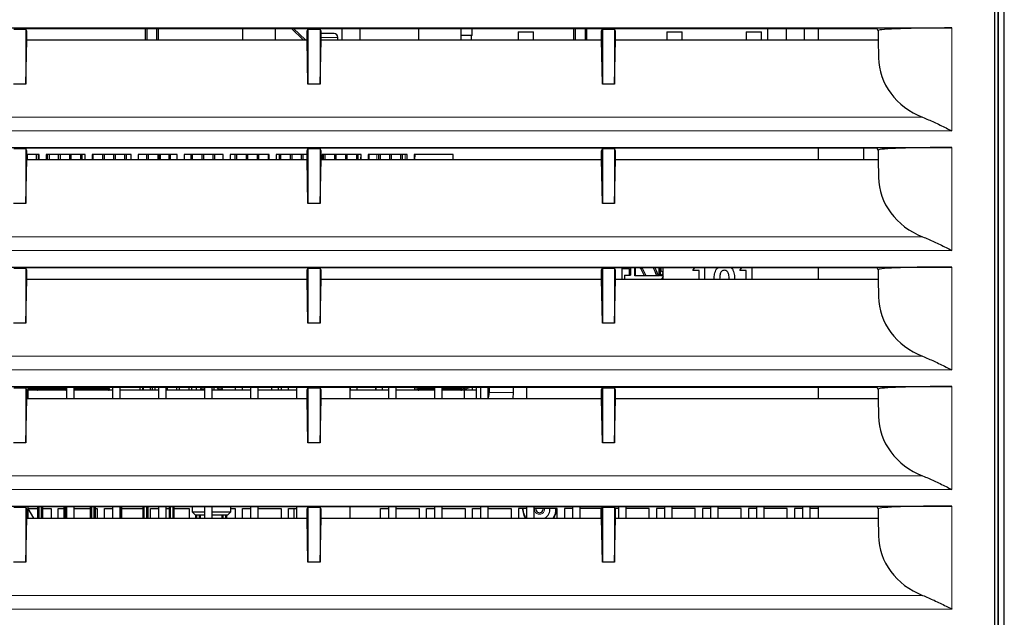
# Paper-space layout 'Sheet2' of a CAD drawing. Header units: millimetres. Extents: x 0 to 1118, y 0 to 864.
# Tile 7 of 79: x 164 to 205, y 238 to 262. Entities that reach past the tile are written whole.
import ezdxf

# ---------------------------------------------------------------- set-up
doc = ezdxf.new("R2010")
doc.units = ezdxf.units.MM
doc.styles.add('SLDTEXTSTYLE0', font='TXT', dxfattribs={"width": 0.75})
doc.dimstyles.new('SLDDIMSTYLE10', dxfattribs={"dimtxt": 3.175, "dimasz": 3.302, "dimexe": 0, "dimexo": 0.0625, "dimgap": 0.79375, "dimtad": 0, "dimtih": 1, "dimtoh": 1, "dimdec": 1, "dimlfac": 4, "dimrnd": 1e-09, "dimzin": 12, "dimdsep": 46, "dimtxsty": 'SLDTEXTSTYLE0', "dimsah": 1, "dimcen": 0.09, "dimadec": 0, "dimazin": 3, "dimtfac": 1, "dimtdec": 1, "dimtofl": 0, "dimtmove": 0, "dimatfit": 3, "dimfxl": 1, "dimfrac": 2, "dimtolj": 1, "dimtzin": 12, "dimarcsym": 0})

# ---------------------------------------------------------------- blocks, each defined once
blk = doc.blocks.new('_D_24')
at = {"color": 7, "linetype": 'Continuous', "lineweight": 0}
for p, q in [((370.369, 305.559), (370.369, 166.161)), ((132.557, 263.501), (132.557, 166.161)), ((256.732, 171.856), (255.765, 171.856)), ((255.765, 171.856), (255.765, 166.815)), ((267.289, 171.856), (268.257, 171.856)), ((268.257, 171.856), (268.257, 166.815)), ((132.557, 169.336), (243.771, 169.336)), ((370.369, 169.336), (269.694, 169.336)), ((255.765, 166.815), (256.732, 166.815)), ((268.257, 166.815), (267.289, 166.815))]:
    blk.add_line(p, q, dxfattribs=at)
at = {"color": 7, "linetype": 'Continuous', "lineweight": 18}
for points in [[(132.557, 169.336), (135.859, 168.828), (135.859, 169.844)], [(370.369, 169.336), (367.067, 169.844), (367.067, 168.828)]]:
    blk.add_solid(points, dxfattribs=at)
at = {"color": 7, "linetype": 'Continuous', "lineweight": 18, "char_height": 3.175, "attachment_point": 1, "style": 'SLDTEXTSTYLE0'}
for s, insert in [('951.2', (244.241, 170.908)), ('37.45', (256.732, 170.908))]:
    blk.add_mtext(s, dxfattribs=dict(at, insert=insert))

psp = doc.layouts.new('Sheet2')

# ---------------------------------------------------------------- linework, layer by layer
at = {"color": 7, "linetype": 'Continuous', "lineweight": 25}
for p, q in [((204.6258, 214.81392), (204.6258, 288.56392)), ((204.242014, 215.06616), (204.242014, 288.31168)), ((204.371436, 288.441101), (204.371436, 214.936738)), ((204.377982, 214.930192), (204.377982, 288.447647)), ((150.494254, 261.56392), (202.494254, 261.56392)), ((164.729164, 261.502809), (164.259344, 261.502809)), ((164.749982, 261.544457), (164.729164, 261.502809)), ((164.744254, 261.502809), (164.729164, 261.502809)), ((164.744254, 261.502809), (164.744254, 259.273852)), ((164.779164, 261.432967), (164.744254, 261.502809)), ((164.749982, 261.544457), (176.238526, 261.544457)), ((164.779164, 261.07466), (164.779164, 261.432967)), ((169.625336, 261.07466), (169.625267, 261.544457)), ((169.68861, 261.07466), (169.688542, 261.544457)), ((170.08861, 261.07466), (170.088542, 261.544457)), ((170.151885, 261.07466), (170.151816, 261.544457)), ((173.570504, 261.544457), (173.570504, 261.07466)), ((174.918004, 261.07466), (174.918004, 261.544457)), ((176.047435, 261.07466), (175.571396, 261.544457)), ((176.137515, 261.07466), (175.661476, 261.544457)), ((176.209344, 261.432967), (176.244254, 261.502809)), ((176.209344, 261.07466), (176.209344, 261.432967)), ((176.245919, 261.529666), (176.230932, 261.544457)), ((176.238526, 261.544457), (176.259344, 261.502809)), ((176.244254, 261.502809), (176.244254, 259.273852)), ((176.259344, 261.502809), (176.244254, 261.502809)), ((176.729164, 261.502809), (176.259344, 261.502809)), ((176.749982, 261.544457), (176.729164, 261.502809)), ((176.744254, 261.502809), (176.729164, 261.502809)), ((176.744254, 261.502809), (176.744254, 259.273852)), ((176.779164, 261.432967), (176.744254, 261.502809)), ((176.749982, 261.544457), (188.238526, 261.544457)), ((176.779164, 261.07466), (176.779164, 261.432967)), ((176.84201, 261.331199), (176.779164, 261.331199)), ((177.314598, 261.331199), (176.84201, 261.331199)), ((177.619254, 261.544457), (177.619254, 261.07466)), ((178.369254, 261.07466), (178.369254, 261.544457)), ((180.744254, 261.544457), (180.744254, 261.07466)), ((182.494254, 261.07466), (182.494254, 261.544457)), ((182.931754, 261.25992), (182.931754, 261.544457)), ((184.806754, 261.40242), (184.806754, 261.07466)), ((184.806754, 261.40242), (185.431754, 261.40242)), ((185.431754, 261.07466), (185.431754, 261.40242)), ((187.086876, 261.07466), (187.086876, 261.544457)), ((187.15015, 261.07466), (187.15015, 261.544457)), ((187.55015, 261.07466), (187.55015, 261.544457)), ((187.613425, 261.07466), (187.613425, 261.544457)), ((188.209344, 261.432967), (188.244254, 261.502809)), ((188.209344, 261.07466), (188.209344, 261.432967)), ((188.238526, 261.544457), (188.259344, 261.502809)), ((188.244254, 261.502809), (188.244254, 259.273852)), ((188.259344, 261.502809), (188.244254, 261.502809)), ((188.729164, 261.502809), (188.259344, 261.502809)), ((188.749982, 261.544457), (188.729164, 261.502809)), ((188.744254, 261.502809), (188.729164, 261.502809)), ((188.744254, 261.502809), (188.744254, 259.273852)), ((188.779164, 261.432967), (188.744254, 261.502809)), ((188.749982, 261.544457), (199.424978, 261.544457)), ((188.779164, 261.07466), (188.779164, 261.432967)), ((190.869434, 261.40242), (190.869434, 261.07466)), ((190.869434, 261.40242), (191.494434, 261.40242)), ((191.494434, 261.07466), (191.494434, 261.40242)), ((194.099475, 261.40242), (194.099475, 261.07466)), ((194.099475, 261.40242), (194.724475, 261.40242)), ((194.724475, 261.07466), (194.724475, 261.40242)), ((194.994254, 261.07466), (194.994254, 261.544457)), ((195.731754, 261.544457), (195.731754, 261.07466)), ((196.481754, 261.07466), (196.481754, 261.544457)), ((197.056754, 261.07466), (197.056754, 261.544457)), ((199.424978, 261.544457), (199.480706, 261.432967)), ((199.494711, 261.460986), (199.480706, 261.432967)), ((199.480706, 261.432967), (199.480706, 261.07466)), ((164.744254, 259.273852), (164.779164, 261.07466)), ((164.779164, 261.07466), (176.209344, 261.07466)), ((176.244254, 259.273852), (176.209344, 261.07466)), ((176.744254, 259.273852), (176.779164, 261.07466)), ((176.779164, 261.07466), (188.209344, 261.07466)), ((177.464598, 261.07466), (177.464598, 261.181199)), ((182.931754, 261.25992), (182.494254, 261.25992)), ((182.906754, 261.07466), (182.906754, 261.25992)), ((188.244254, 259.273852), (188.209344, 261.07466)), ((188.744254, 259.273852), (188.779164, 261.07466)), ((188.779164, 261.07466), (199.480706, 261.07466)), ((199.480706, 261.07466), (199.494711, 260.352214)), ((164.744254, 259.273852), (164.244254, 259.273852)), ((176.744254, 259.273852), (176.244254, 259.273852)), ((188.744254, 259.273852), (188.244254, 259.273852)), ((150.494254, 256.68892), (202.494254, 256.68892)), ((164.729164, 256.627809), (164.259344, 256.627809)), ((164.749982, 256.669457), (164.729164, 256.627809)), ((164.744254, 256.627809), (164.729164, 256.627809)), ((164.744254, 256.627809), (164.744254, 254.398852)), ((164.779164, 256.557967), (164.744254, 256.627809)), ((164.749982, 256.669457), (176.238526, 256.669457)), ((164.779164, 256.19966), (164.779164, 256.557967)), ((176.209344, 256.557967), (176.244254, 256.627809)), ((176.209344, 256.19966), (176.209344, 256.557967)), ((176.238526, 256.669457), (176.259344, 256.627809)), ((176.244254, 256.627809), (176.244254, 254.398852)), ((176.259344, 256.627809), (176.244254, 256.627809)), ((176.729164, 256.627809), (176.259344, 256.627809)), ((176.749982, 256.669457), (176.729164, 256.627809)), ((176.744254, 256.627809), (176.729164, 256.627809)), ((176.744254, 256.627809), (176.744254, 254.398852)), ((176.779164, 256.557967), (176.744254, 256.627809)), ((176.749982, 256.669457), (188.238526, 256.669457)), ((176.779164, 256.19966), (176.779164, 256.557967)), ((188.209344, 256.557967), (188.244254, 256.627809)), ((188.209344, 256.19966), (188.209344, 256.557967)), ((188.238526, 256.669457), (188.259344, 256.627809)), ((188.244254, 256.627809), (188.244254, 254.398852)), ((188.259344, 256.627809), (188.244254, 256.627809)), ((188.729164, 256.627809), (188.259344, 256.627809)), ((188.749982, 256.669457), (188.729164, 256.627809)), ((188.744254, 256.627809), (188.729164, 256.627809)), ((188.744254, 256.627809), (188.744254, 254.398852)), ((188.779164, 256.557967), (188.744254, 256.627809)), ((188.749982, 256.669457), (199.424978, 256.669457)), ((188.779164, 256.19966), (188.779164, 256.557967)), ((197.056754, 256.19966), (197.056754, 256.669457)), ((198.885504, 256.669457), (198.885504, 256.19966)), ((199.424978, 256.669457), (199.480706, 256.557967)), ((199.494711, 256.585986), (199.480706, 256.557967)), ((199.480706, 256.557967), (199.480706, 256.19966)), ((164.744254, 254.398852), (164.779164, 256.19966)), ((165.288004, 256.40617), (164.779164, 256.40617)), ((164.779164, 256.19966), (176.209344, 256.19966)), ((164.794254, 256.40617), (164.794254, 256.19966)), ((165.169254, 256.40617), (165.169254, 256.19966)), ((165.244254, 256.40617), (165.244254, 256.19966)), ((165.288004, 256.19966), (165.288004, 256.40617)), ((165.575504, 256.40617), (165.575504, 256.19966)), ((167.163004, 256.40617), (165.575504, 256.40617)), ((165.619254, 256.40617), (165.619254, 256.19966)), ((165.694254, 256.40617), (165.694254, 256.19966)), ((166.069254, 256.40617), (166.069254, 256.19966)), ((166.144254, 256.40617), (166.144254, 256.19966)), ((166.519254, 256.40617), (166.519254, 256.19966)), ((166.594254, 256.19966), (166.594254, 256.40617)), ((166.969254, 256.40617), (166.969254, 256.19966)), ((167.044254, 256.19966), (167.044254, 256.40617)), ((167.163004, 256.19966), (167.163004, 256.40617)), ((167.450504, 256.40617), (167.450504, 256.19966)), ((169.038004, 256.40617), (167.450504, 256.40617)), ((167.494254, 256.19966), (167.494254, 256.40617)), ((167.869254, 256.40617), (167.869254, 256.19966)), ((167.944254, 256.19966), (167.944254, 256.40617)), ((168.319254, 256.40617), (168.319254, 256.19966)), ((168.394254, 256.19966), (168.394254, 256.40617)), ((168.769254, 256.40617), (168.769254, 256.19966)), ((168.844254, 256.19966), (168.844254, 256.40617)), ((169.038004, 256.19966), (169.038004, 256.40617)), ((169.325504, 256.40617), (169.325504, 256.19966)), ((170.913004, 256.40617), (169.325504, 256.40617)), ((169.669254, 256.40617), (169.669254, 256.19966)), ((169.744254, 256.19966), (169.744254, 256.40617)), ((170.119254, 256.40617), (170.119254, 256.19966)), ((170.194254, 256.19966), (170.194254, 256.40617)), ((170.231754, 256.19966), (170.231754, 256.40617)), ((170.569254, 256.40617), (170.569254, 256.19966)), ((170.644254, 256.19966), (170.644254, 256.40617)), ((170.913004, 256.19966), (170.913004, 256.40617)), ((171.200504, 256.40617), (171.200504, 256.19966)), ((172.788004, 256.40617), (171.200504, 256.40617)), ((171.469254, 256.40617), (171.469254, 256.19966)), ((171.544254, 256.19966), (171.544254, 256.40617)), ((171.919254, 256.40617), (171.919254, 256.19966)), ((171.994254, 256.19966), (171.994254, 256.40617)), ((172.369254, 256.40617), (172.369254, 256.19966)), ((172.444254, 256.19966), (172.444254, 256.40617)), ((172.788004, 256.19966), (172.788004, 256.40617)), ((173.075504, 256.40617), (173.075504, 256.19966)), ((174.663004, 256.40617), (173.075504, 256.40617)), ((173.269254, 256.40617), (173.269254, 256.19966)), ((173.344254, 256.19966), (173.344254, 256.40617)), ((173.719254, 256.40617), (173.719254, 256.19966)), ((173.794254, 256.19966), (173.794254, 256.40617)), ((174.169254, 256.40617), (174.169254, 256.19966)), ((174.244254, 256.19966), (174.244254, 256.40617)), ((174.619254, 256.40617), (174.619254, 256.19966)), ((174.663004, 256.19966), (174.663004, 256.40617)), ((174.950504, 256.40617), (174.950504, 256.19966)), ((176.209344, 256.40617), (174.950504, 256.40617)), ((175.069254, 256.40617), (175.069254, 256.19966)), ((175.144254, 256.19966), (175.144254, 256.40617)), ((175.519254, 256.40617), (175.519254, 256.19966)), ((175.594254, 256.19966), (175.594254, 256.40617)), ((175.969254, 256.40617), (175.969254, 256.19966)), ((176.044254, 256.19966), (176.044254, 256.40617)), ((176.244254, 254.398852), (176.209344, 256.19966)), ((176.744254, 254.398852), (176.779164, 256.19966)), ((176.779164, 256.19966), (188.209344, 256.19966)), ((176.825504, 256.40617), (176.825504, 256.19966)), ((178.413004, 256.40617), (176.825504, 256.40617)), ((176.869254, 256.40617), (176.869254, 256.19966)), ((176.944254, 256.19966), (176.944254, 256.40617)), ((177.319254, 256.40617), (177.319254, 256.19966)), ((177.394254, 256.19966), (177.394254, 256.40617)), ((177.769254, 256.40617), (177.769254, 256.19966)), ((177.844254, 256.19966), (177.844254, 256.40617)), ((178.219254, 256.40617), (178.219254, 256.19966)), ((178.294254, 256.19966), (178.294254, 256.40617)), ((178.39396, 256.40617), (178.392158, 256.19966)), ((178.413004, 256.19966), (178.413004, 256.40617)), ((178.700504, 256.40617), (178.700504, 256.19966)), ((180.288004, 256.40617), (178.700504, 256.40617)), ((178.744254, 256.19966), (178.744254, 256.40617)), ((179.119254, 256.40617), (179.119254, 256.19966)), ((179.194254, 256.19966), (179.194254, 256.40617)), ((179.569254, 256.40617), (179.569254, 256.19966)), ((179.644254, 256.19966), (179.644254, 256.40617)), ((180.019254, 256.40617), (180.019254, 256.19966)), ((180.094254, 256.19966), (180.094254, 256.40617)), ((180.288004, 256.19966), (180.288004, 256.40617)), ((180.575504, 256.40617), (180.575504, 256.19966)), ((182.163004, 256.40617), (180.575504, 256.40617)), ((180.607094, 256.19966), (180.614305, 256.40617)), ((182.163004, 256.19966), (182.163004, 256.40617)), ((188.244254, 254.398852), (188.209344, 256.19966)), ((188.744254, 254.398852), (188.779164, 256.19966)), ((188.779164, 256.19966), (199.480706, 256.19966)), ((199.480706, 256.19966), (199.494711, 255.477214)), ((164.744254, 254.398852), (164.244254, 254.398852)), ((176.744254, 254.398852), (176.244254, 254.398852)), ((188.744254, 254.398852), (188.244254, 254.398852)), ((150.494254, 251.81392), (202.494254, 251.81392)), ((164.729164, 251.752809), (164.259344, 251.752809)), ((164.749982, 251.794457), (164.729164, 251.752809)), ((164.744254, 251.752809), (164.729164, 251.752809)), ((164.744254, 251.752809), (164.744254, 249.523852)), ((164.779164, 251.682967), (164.744254, 251.752809)), ((164.749982, 251.794457), (176.238526, 251.794457)), ((164.779164, 251.32466), (164.779164, 251.682967)), ((176.209344, 251.682967), (176.244254, 251.752809)), ((176.209344, 251.32466), (176.209344, 251.682967)), ((176.238526, 251.794457), (176.259344, 251.752809)), ((176.259344, 251.752809), (176.244254, 251.752809)), ((176.244254, 251.752809), (176.244254, 249.523852)), ((176.729164, 251.752809), (176.259344, 251.752809)), ((176.749982, 251.794457), (176.729164, 251.752809)), ((176.744254, 251.752809), (176.729164, 251.752809)), ((176.744254, 251.752809), (176.744254, 249.523852)), ((176.779164, 251.682967), (176.744254, 251.752809)), ((176.749982, 251.794457), (188.238526, 251.794457)), ((176.779164, 251.32466), (176.779164, 251.682967)), ((188.209344, 251.682967), (188.244254, 251.752809)), ((188.209344, 251.32466), (188.209344, 251.682967)), ((188.238526, 251.794457), (188.259344, 251.752809)), ((188.244254, 251.752809), (188.244254, 249.523852)), ((188.259344, 251.752809), (188.244254, 251.752809)), ((188.729164, 251.752809), (188.259344, 251.752809)), ((188.749982, 251.794457), (188.729164, 251.752809)), ((188.744254, 251.752809), (188.729164, 251.752809)), ((188.744254, 251.752809), (188.744254, 249.523852)), ((188.779164, 251.682967), (188.744254, 251.752809)), ((188.749982, 251.794457), (199.424978, 251.794457)), ((188.779164, 251.32466), (188.779164, 251.682967)), ((189.038004, 251.794457), (189.038004, 251.32466)), ((189.344254, 251.73367), (189.038004, 251.73367)), ((189.344254, 251.48367), (189.344254, 251.73367)), ((189.394254, 251.794457), (189.394254, 251.48367)), ((189.569254, 251.45867), (189.569254, 251.794457)), ((189.594254, 251.48367), (189.594254, 251.794457)), ((190.544254, 251.794457), (190.544254, 251.48367)), ((190.569254, 251.794457), (190.569254, 251.45867)), ((190.619254, 251.45867), (190.619254, 251.794457)), ((190.644254, 251.65867), (190.644254, 251.794457)), ((190.644254, 251.65867), (190.725504, 251.57742)), ((190.725504, 251.32466), (190.725504, 251.794457)), ((191.927427, 251.66633), (192.009816, 251.794457)), ((192.183837, 251.66633), (191.927427, 251.66633)), ((192.183837, 251.32466), (192.183837, 251.66633)), ((192.408196, 251.794457), (192.408196, 251.32466)), ((192.895476, 251.736693), (192.961404, 251.794457)), ((193.850504, 251.66633), (193.932893, 251.794457)), ((194.106914, 251.66633), (193.850504, 251.66633)), ((194.106914, 251.32466), (194.106914, 251.66633)), ((194.331273, 251.794457), (194.331273, 251.32466)), ((197.056754, 251.32466), (197.056754, 251.794457)), ((199.424978, 251.794457), (199.480706, 251.682967)), ((199.494711, 251.710986), (199.480706, 251.682967)), ((199.480706, 251.682967), (199.480706, 251.32466)), ((164.744254, 249.523852), (164.779164, 251.32466)), ((164.779164, 251.32466), (176.209344, 251.32466)), ((176.244254, 249.523852), (176.209344, 251.32466)), ((176.744254, 249.523852), (176.779164, 251.32466)), ((176.779164, 251.32466), (188.209344, 251.32466)), ((188.244254, 249.523852), (188.209344, 251.32466)), ((188.744254, 249.523852), (188.779164, 251.32466)), ((188.779164, 251.32466), (199.480706, 251.32466)), ((189.144254, 251.48367), (189.394254, 251.48367)), ((189.144254, 251.48367), (189.144254, 251.32466)), ((189.594254, 251.48367), (189.569254, 251.45867)), ((189.594254, 251.45867), (189.569254, 251.45867)), ((189.594254, 251.45867), (189.594254, 251.48367)), ((190.544254, 251.45867), (189.594254, 251.45867)), ((190.544254, 251.48367), (190.569254, 251.45867)), ((190.544254, 251.48367), (190.544254, 251.45867)), ((190.569254, 251.45867), (190.544254, 251.45867)), ((190.725504, 251.56492), (190.619254, 251.45867)), ((190.725504, 251.45867), (190.619254, 251.45867)), ((190.725504, 251.421325), (190.650991, 251.32466)), ((199.480706, 251.32466), (199.494711, 250.602214)), ((164.744254, 249.523852), (164.244254, 249.523852)), ((176.744254, 249.523852), (176.244254, 249.523852)), ((188.744254, 249.523852), (188.244254, 249.523852)), ((150.494254, 246.93892), (202.494254, 246.93892)), ((164.729164, 246.877809), (164.259344, 246.877809)), ((164.749982, 246.919457), (164.729164, 246.877809)), ((164.744254, 246.877809), (164.729164, 246.877809)), ((164.744254, 246.877809), (164.744254, 244.648852)), ((164.779164, 246.807967), (164.744254, 246.877809)), ((164.749982, 246.919457), (176.238526, 246.919457)), ((164.825504, 246.919457), (164.825504, 246.44966)), ((164.825504, 246.89452), (165.190254, 246.89452)), ((164.825504, 246.85882), (165.18099, 246.85882)), ((165.190254, 246.919457), (165.190254, 246.89452)), ((165.190254, 246.89452), (166.366254, 246.89452)), ((165.190254, 246.85882), (165.190254, 246.82312)), ((165.190254, 246.85882), (166.366254, 246.85882)), ((165.225954, 246.89452), (165.225954, 246.85882)), ((166.366254, 246.919457), (166.366254, 246.89452)), ((166.366254, 246.89452), (166.413004, 246.89452)), ((166.366254, 246.85882), (166.366254, 246.82312)), ((166.366254, 246.85882), (166.413004, 246.85882)), ((166.401954, 246.89452), (166.401954, 246.85882)), ((166.413004, 246.44966), (166.413004, 246.919457)), ((166.700504, 246.919457), (166.700504, 246.44966)), ((166.700504, 246.89452), (168.151254, 246.89452)), ((166.700504, 246.85882), (168.151254, 246.85882)), ((168.115554, 246.85882), (168.115554, 246.89452)), ((168.151254, 246.89452), (168.151254, 246.919457)), ((168.151254, 246.82312), (168.151254, 246.85882)), ((168.288004, 246.44966), (168.288004, 246.919457)), ((168.575504, 246.919457), (168.575504, 246.44966)), ((169.389254, 246.919457), (169.389254, 246.78742)), ((169.514254, 246.78742), (169.514254, 246.919457)), ((169.531754, 246.919457), (169.531754, 246.78742)), ((169.819254, 246.78742), (169.819254, 246.919457)), ((169.889254, 246.919457), (169.889254, 246.78742)), ((170.014254, 246.78742), (170.014254, 246.919457)), ((170.163004, 246.44966), (170.163004, 246.919457)), ((170.450504, 246.919457), (170.450504, 246.44966)), ((170.514254, 246.78742), (170.514254, 246.919457)), ((170.889254, 246.919457), (170.889254, 246.78742)), ((171.014254, 246.78742), (171.014254, 246.919457)), ((171.389254, 246.919457), (171.389254, 246.78742)), ((171.514254, 246.78742), (171.514254, 246.919457)), ((171.694254, 246.78742), (171.694254, 246.919457)), ((171.888723, 246.919457), (171.862129, 246.832473)), ((171.862129, 246.832473), (171.862129, 246.78742)), ((172.044896, 246.832473), (171.862129, 246.832473)), ((172.038004, 246.44966), (172.038004, 246.919457)), ((172.325504, 246.919457), (172.325504, 246.44966)), ((172.413004, 246.919457), (172.413004, 246.78742)), ((172.533199, 246.919457), (172.581112, 246.832473)), ((172.581112, 246.78742), (172.581112, 246.832473)), ((172.763879, 246.832473), (172.581112, 246.832473)), ((172.763879, 246.832473), (172.737285, 246.919457)), ((172.763879, 246.78742), (172.763879, 246.832473)), ((173.281754, 246.919457), (173.281754, 246.78742)), ((173.569254, 246.78742), (173.569254, 246.919457)), ((173.913004, 246.44966), (173.913004, 246.919457)), ((174.200504, 246.919457), (174.200504, 246.44966)), ((174.758004, 246.919457), (174.758004, 246.78742)), ((175.045504, 246.78742), (175.045504, 246.919457)), ((175.156754, 246.919457), (175.156754, 246.78742)), ((175.444254, 246.78742), (175.444254, 246.919457)), ((175.788004, 246.44966), (175.788004, 246.919457)), ((176.209344, 246.807967), (176.244254, 246.877809)), ((176.238526, 246.919457), (176.259344, 246.877809)), ((176.244254, 246.877809), (176.244254, 244.648852)), ((176.259344, 246.877809), (176.244254, 246.877809)), ((176.729164, 246.877809), (176.259344, 246.877809)), ((176.749982, 246.919457), (176.729164, 246.877809)), ((176.744254, 246.877809), (176.729164, 246.877809)), ((176.744254, 246.877809), (176.744254, 244.648852)), ((176.779164, 246.807967), (176.744254, 246.877809)), ((176.749982, 246.919457), (188.238526, 246.919457)), ((177.950504, 246.919457), (177.950504, 246.44966)), ((177.965504, 246.919457), (177.965504, 246.78742)), ((178.253004, 246.78742), (178.253004, 246.919457)), ((179.003809, 246.919457), (179.003809, 246.78742)), ((179.284754, 246.78742), (179.284754, 246.919457)), ((179.538004, 246.44966), (179.538004, 246.919457)), ((179.825504, 246.919457), (179.825504, 246.44966)), ((180.596033, 246.919457), (180.588004, 246.902238)), ((180.588004, 246.902238), (180.588004, 246.78742)), ((180.592575, 246.902238), (180.588004, 246.902238)), ((180.726754, 246.919457), (180.726754, 246.89452)), ((180.726754, 246.89452), (181.413004, 246.89452)), ((180.726754, 246.85882), (180.726754, 246.82312)), ((180.726754, 246.85882), (181.413004, 246.85882)), ((180.762454, 246.89452), (180.762454, 246.85882)), ((181.413004, 246.44966), (181.413004, 246.919457)), ((181.700504, 246.919457), (181.700504, 246.44966)), ((181.700504, 246.89452), (182.511754, 246.89452)), ((181.700504, 246.85882), (182.511754, 246.85882)), ((182.476054, 246.85882), (182.476054, 246.89452)), ((182.511754, 246.89452), (182.511754, 246.919457)), ((182.511754, 246.82312), (182.511754, 246.85882)), ((182.531598, 246.848519), (182.713277, 246.919457)), ((182.887864, 246.919457), (182.554694, 246.789368)), ((182.656754, 246.919457), (182.656754, 246.897387)), ((182.656754, 246.829218), (182.656754, 246.78742)), ((182.944254, 246.78742), (182.944254, 246.919457)), ((183.119254, 246.78742), (183.119254, 246.919457)), ((183.288004, 246.44966), (183.288004, 246.919457)), ((183.575504, 246.919457), (183.575504, 246.44966)), ((183.62395, 246.919457), (183.62395, 246.699652)), ((184.62395, 246.699652), (184.62395, 246.919457)), ((185.163004, 246.44966), (185.163004, 246.919457)), ((188.209344, 246.807967), (188.244254, 246.877809)), ((188.238526, 246.919457), (188.259344, 246.877809)), ((188.244254, 246.877809), (188.244254, 244.648852)), ((188.259344, 246.877809), (188.244254, 246.877809)), ((188.729164, 246.877809), (188.259344, 246.877809)), ((188.749982, 246.919457), (188.729164, 246.877809)), ((188.744254, 246.877809), (188.729164, 246.877809)), ((188.744254, 246.877809), (188.744254, 244.648852)), ((188.779164, 246.807967), (188.744254, 246.877809)), ((188.749982, 246.919457), (199.424978, 246.919457)), ((197.056754, 246.44966), (197.056754, 246.919457)), ((199.424978, 246.919457), (199.480706, 246.807967)), ((199.494711, 246.835986), (199.480706, 246.807967)), ((164.744254, 244.648852), (164.779164, 246.44966)), ((164.779164, 246.44966), (164.779164, 246.807967)), ((164.779164, 246.44966), (176.209344, 246.44966)), ((166.413004, 246.78742), (164.825504, 246.78742)), ((168.288004, 246.78742), (166.700504, 246.78742)), ((170.163004, 246.78742), (168.575504, 246.78742)), ((172.038004, 246.78742), (170.450504, 246.78742)), ((173.913004, 246.78742), (172.325504, 246.78742)), ((175.788004, 246.78742), (174.200504, 246.78742)), ((176.209344, 246.44966), (176.209344, 246.807967)), ((176.244254, 244.648852), (176.209344, 246.44966)), ((176.744254, 244.648852), (176.779164, 246.44966)), ((176.779164, 246.44966), (176.779164, 246.807967)), ((176.779164, 246.44966), (188.209344, 246.44966)), ((179.538004, 246.78742), (177.950504, 246.78742)), ((181.413004, 246.78742), (179.825504, 246.78742)), ((182.619254, 246.78742), (181.700504, 246.78742)), ((182.554694, 246.789368), (182.549474, 246.78742)), ((182.619254, 246.44966), (182.619254, 246.78742)), ((183.119254, 246.78742), (182.619254, 246.78742)), ((183.119254, 246.44966), (183.119254, 246.78742)), ((184.603599, 246.44966), (184.62395, 246.699652)), ((188.209344, 246.44966), (188.209344, 246.807967)), ((188.244254, 244.648852), (188.209344, 246.44966)), ((188.744254, 244.648852), (188.779164, 246.44966)), ((188.779164, 246.44966), (188.779164, 246.807967)), ((188.779164, 246.44966), (199.480706, 246.44966)), ((199.480706, 246.807967), (199.480706, 246.44966)), ((199.480706, 246.44966), (199.494711, 245.727214)), ((164.744254, 244.648852), (164.244254, 244.648852)), ((176.744254, 244.648852), (176.244254, 244.648852)), ((188.744254, 244.648852), (188.244254, 244.648852)), ((150.494254, 242.06392), (202.494254, 242.06392)), ((164.749982, 242.044457), (164.729164, 242.002809)), ((164.749982, 242.044457), (176.238526, 242.044457)), ((164.825504, 242.044457), (164.825504, 241.57466)), ((165.223754, 242.044457), (165.223754, 241.57466)), ((165.436254, 241.57466), (165.436254, 242.044457)), ((166.295754, 242.044457), (166.295754, 241.57466)), ((166.413004, 241.57466), (166.413004, 242.044457)), ((166.700504, 242.044457), (166.700504, 241.57466)), ((167.367754, 242.044457), (167.367754, 241.57466)), ((167.580254, 241.57466), (167.580254, 242.044457)), ((168.288004, 241.57466), (168.288004, 242.044457)), ((168.575504, 242.044457), (168.575504, 241.57466)), ((168.652254, 241.57466), (168.652254, 242.044457)), ((169.511754, 242.044457), (169.511754, 241.57466)), ((169.724254, 241.57466), (169.724254, 242.044457)), ((170.163004, 241.57466), (170.163004, 242.044457)), ((170.450504, 242.044457), (170.450504, 241.57466)), ((170.583754, 242.044457), (170.583754, 241.57466)), ((170.796254, 241.57466), (170.796254, 242.044457)), ((171.519254, 242.044457), (171.519254, 241.82492)), ((172.038004, 241.57466), (172.038004, 242.044457)), ((172.325504, 242.044457), (172.325504, 241.57466)), ((173.106754, 241.82492), (173.106754, 242.044457)), ((173.913004, 241.57466), (173.913004, 242.044457)), ((174.200504, 242.044457), (174.200504, 241.57466)), ((175.788004, 241.57466), (175.788004, 242.044457)), ((176.238526, 242.044457), (176.259344, 242.002809)), ((176.749982, 242.044457), (176.729164, 242.002809)), ((176.749982, 242.044457), (188.238526, 242.044457)), ((177.950504, 242.044457), (177.950504, 241.57466)), ((179.538004, 241.57466), (179.538004, 242.044457)), ((179.825504, 242.044457), (179.825504, 241.57466)), ((181.413004, 241.57466), (181.413004, 242.044457)), ((181.700504, 242.044457), (181.700504, 241.57466)), ((183.288004, 241.57466), (183.288004, 242.044457)), ((183.575504, 242.044457), (183.575504, 241.57466)), ((185.163004, 241.57466), (185.163004, 242.044457)), ((185.450504, 242.044457), (185.450504, 241.57466)), ((187.038004, 241.57466), (187.038004, 242.044457)), ((187.325504, 242.044457), (187.325504, 241.57466)), ((188.238526, 242.044457), (188.259344, 242.002809)), ((188.749982, 242.044457), (188.729164, 242.002809)), ((188.749982, 242.044457), (199.424978, 242.044457)), ((188.913004, 241.57466), (188.913004, 242.044457)), ((189.200504, 242.044457), (189.200504, 241.57466)), ((190.788004, 241.57466), (190.788004, 242.044457)), ((191.075504, 242.044457), (191.075504, 241.57466)), ((192.663004, 241.57466), (192.663004, 242.044457)), ((192.950504, 242.044457), (192.950504, 241.57466)), ((194.538004, 241.57466), (194.538004, 242.044457)), ((194.825504, 242.044457), (194.825504, 241.57466)), ((196.413004, 241.57466), (196.413004, 242.044457)), ((196.700504, 242.044457), (196.700504, 241.57466)), ((197.056754, 241.57466), (197.056754, 242.044457)), ((199.424978, 242.044457), (199.480706, 241.932967)), ((164.729164, 242.002809), (164.259344, 242.002809)), ((164.744254, 242.002809), (164.729164, 242.002809)), ((164.744254, 242.002809), (164.744254, 239.773852)), ((164.779164, 241.932967), (164.744254, 242.002809)), ((164.779164, 241.57466), (164.779164, 241.932967)), ((164.825504, 241.96992), (165.223754, 241.96992)), ((164.825504, 241.969539), (165.053488, 241.57466)), ((165.436254, 241.96992), (165.781754, 241.96992)), ((165.781754, 241.96992), (165.781754, 241.57466)), ((166.069254, 241.96992), (166.295754, 241.96992)), ((166.069254, 241.57466), (166.069254, 241.96992)), ((166.700504, 241.96992), (167.367754, 241.96992)), ((167.580254, 241.96992), (167.656754, 241.96992)), ((167.656754, 241.96992), (167.656754, 241.57466)), ((167.944254, 241.96992), (168.288004, 241.96992)), ((167.944254, 241.57466), (167.944254, 241.96992)), ((168.652254, 241.96992), (169.511754, 241.96992)), ((169.819254, 241.96992), (170.163004, 241.96992)), ((169.819254, 241.57466), (169.819254, 241.96992)), ((170.450504, 241.96992), (170.583754, 241.96992)), ((170.796254, 241.96992), (171.406754, 241.96992)), ((171.406754, 241.96992), (171.406754, 241.57466)), ((171.519254, 241.82492), (171.644254, 241.69992)), ((171.519254, 241.82492), (172.038004, 241.82492)), ((171.644254, 241.69992), (172.038004, 241.69992)), ((171.655754, 241.69992), (171.655754, 241.57466)), ((171.868254, 241.57466), (171.868254, 241.69992)), ((172.325504, 241.82492), (173.106754, 241.82492)), ((172.325504, 241.69992), (172.981754, 241.69992)), ((172.727754, 241.69992), (172.727754, 241.57466)), ((172.940254, 241.57466), (172.940254, 241.69992)), ((172.981754, 241.69992), (173.106754, 241.82492)), ((173.106754, 241.96992), (173.281754, 241.96992)), ((173.281754, 241.96992), (173.281754, 241.57466)), ((173.569254, 241.57466), (173.569254, 241.96992)), ((173.569254, 241.96992), (173.913004, 241.96992)), ((174.200504, 241.96992), (175.156754, 241.96992)), ((175.156754, 241.96992), (175.156754, 241.57466)), ((175.444254, 241.96992), (175.788004, 241.96992)), ((175.444254, 241.57466), (175.444254, 241.96992)), ((175.681754, 241.57466), (175.681754, 241.96992)), ((176.209344, 241.932967), (176.244254, 242.002809)), ((176.209344, 241.57466), (176.209344, 241.932967)), ((176.244254, 242.002809), (176.244254, 239.773852)), ((176.259344, 242.002809), (176.244254, 242.002809)), ((176.729164, 242.002809), (176.259344, 242.002809)), ((176.744254, 242.002809), (176.729164, 242.002809)), ((176.744254, 242.002809), (176.744254, 239.773852)), ((176.779164, 241.932967), (176.744254, 242.002809)), ((176.779164, 241.57466), (176.779164, 241.932967)), ((179.194254, 241.96992), (179.538004, 241.96992)), ((179.194254, 241.57466), (179.194254, 241.96992)), ((179.825504, 241.96992), (180.781754, 241.96992)), ((180.781754, 241.96992), (180.781754, 241.57466)), ((181.069254, 241.96992), (181.413004, 241.96992)), ((181.069254, 241.57466), (181.069254, 241.96992)), ((181.700504, 241.96992), (182.656754, 241.96992)), ((182.656754, 241.96992), (182.656754, 241.57466)), ((182.944254, 241.96992), (183.288004, 241.96992)), ((182.944254, 241.57466), (182.944254, 241.96992)), ((183.575504, 241.96992), (184.531754, 241.96992)), ((184.531754, 241.96992), (184.531754, 241.57466)), ((185.163004, 241.96992), (184.819254, 241.96992)), ((184.819254, 241.96992), (184.819254, 241.57466)), ((185.046691, 241.675574), (185.098684, 241.57466)), ((186.406754, 241.96992), (185.450504, 241.96992)), ((186.406754, 241.57466), (186.406754, 241.96992)), ((187.038004, 241.96992), (186.694254, 241.96992)), ((186.694254, 241.96992), (186.694254, 241.57466)), ((188.227815, 241.96992), (187.325504, 241.96992)), ((188.181754, 241.96992), (188.181754, 241.57466)), ((188.209344, 241.932967), (188.244254, 242.002809)), ((188.209344, 241.57466), (188.209344, 241.932967)), ((188.259344, 242.002809), (188.244254, 242.002809)), ((188.244254, 242.002809), (188.244254, 239.773852)), ((188.729164, 242.002809), (188.259344, 242.002809)), ((188.744254, 242.002809), (188.729164, 242.002809)), ((188.744254, 242.002809), (188.744254, 239.773852)), ((188.779164, 241.932967), (188.744254, 242.002809)), ((188.913004, 241.96992), (188.760693, 241.96992)), ((188.779164, 241.57466), (188.779164, 241.932967)), ((190.156754, 241.96992), (189.200504, 241.96992)), ((190.156754, 241.57466), (190.156754, 241.96992)), ((190.788004, 241.96992), (190.444254, 241.96992)), ((190.444254, 241.96992), (190.444254, 241.57466)), ((192.031754, 241.96992), (191.075504, 241.96992)), ((192.031754, 241.57466), (192.031754, 241.96992)), ((192.663004, 241.96992), (192.319254, 241.96992)), ((192.319254, 241.96992), (192.319254, 241.57466)), ((193.906754, 241.96992), (192.950504, 241.96992)), ((193.906754, 241.57466), (193.906754, 241.96992)), ((194.538004, 241.96992), (194.194254, 241.96992)), ((194.194254, 241.96992), (194.194254, 241.57466)), ((195.781754, 241.96992), (194.825504, 241.96992)), ((195.781754, 241.57466), (195.781754, 241.96992)), ((196.413004, 241.96992), (196.069254, 241.96992)), ((196.069254, 241.96992), (196.069254, 241.57466)), ((197.056754, 241.96992), (196.700504, 241.96992)), ((199.494711, 241.960986), (199.480706, 241.932967)), ((199.480706, 241.932967), (199.480706, 241.57466)), ((164.744254, 239.773852), (164.779164, 241.57466)), ((164.779164, 241.57466), (176.209344, 241.57466)), ((176.244254, 239.773852), (176.209344, 241.57466)), ((176.744254, 239.773852), (176.779164, 241.57466)), ((176.779164, 241.57466), (188.209344, 241.57466)), ((185.460733, 241.57466), (185.450504, 241.581066)), ((188.244254, 239.773852), (188.209344, 241.57466)), ((188.744254, 239.773852), (188.779164, 241.57466)), ((188.779164, 241.57466), (199.480706, 241.57466)), ((199.480706, 241.57466), (199.494711, 240.852214)), ((164.744254, 239.773852), (164.244254, 239.773852)), ((176.744254, 239.773852), (176.244254, 239.773852)), ((188.744254, 239.773852), (188.244254, 239.773852))]:
    psp.add_line(p, q, dxfattribs=at)
at = {"color": 7, "linetype": 'Continuous', "lineweight": 18}
for p, q in [((199.494711, 261.460986), (199.494711, 260.352214)), ((202.494254, 257.364223), (202.494254, 261.56392)), ((176.832822, 261.181199), (176.779164, 261.181199)), ((177.464598, 261.181199), (176.832822, 261.181199)), ((151.688964, 257.921582), (201.299544, 257.921582)), ((150.494254, 257.364223), (202.494254, 257.364223)), ((199.494711, 256.585986), (199.494711, 255.477214)), ((202.494254, 252.489223), (202.494254, 256.68892)), ((179.052364, 256.19966), (179.053859, 256.40617)), ((180.205828, 256.19966), (180.207323, 256.40617)), ((151.688964, 253.046582), (201.299544, 253.046582)), ((150.494254, 252.489223), (202.494254, 252.489223)), ((199.494711, 251.710986), (199.494711, 250.602214)), ((202.494254, 247.614223), (202.494254, 251.81392)), ((151.688964, 248.171582), (201.299544, 248.171582)), ((150.494254, 247.614223), (202.494254, 247.614223)), ((164.825504, 246.82312), (165.190254, 246.82312)), ((165.190254, 246.82312), (166.366254, 246.82312)), ((166.366254, 246.82312), (166.413004, 246.82312)), ((166.700504, 246.82312), (168.151254, 246.82312)), ((179.023809, 246.919457), (179.023809, 246.78742)), ((179.264754, 246.78742), (179.264754, 246.919457)), ((180.592575, 246.902238), (180.592575, 246.78742)), ((180.617276, 246.919457), (180.617276, 246.78742)), ((180.676754, 246.78742), (180.676754, 246.919457)), ((180.726754, 246.82312), (181.413004, 246.82312)), ((181.700504, 246.82312), (182.511754, 246.82312)), ((199.494711, 246.835986), (199.494711, 245.727214)), ((202.494254, 242.739223), (202.494254, 246.93892)), ((183.62395, 246.699652), (184.62395, 246.699652)), ((151.688964, 243.296582), (201.299544, 243.296582)), ((150.494254, 242.739223), (202.494254, 242.739223)), ((202.490775, 242.740962), (202.494254, 242.739223)), ((165.244911, 242.044457), (165.244911, 241.57466)), ((165.285156, 241.57466), (165.285156, 242.044457)), ((165.374852, 242.044457), (165.374852, 241.57466)), ((165.415097, 242.044457), (165.415097, 241.57466)), ((166.316911, 242.044457), (166.316911, 241.57466)), ((166.357156, 241.57466), (166.357156, 242.044457)), ((167.388911, 242.044457), (167.388911, 241.57466)), ((167.429156, 241.57466), (167.429156, 242.044457)), ((167.518852, 242.044457), (167.518852, 241.57466)), ((167.559097, 242.044457), (167.559097, 241.57466)), ((168.590852, 242.044457), (168.590852, 241.57466)), ((168.631097, 242.044457), (168.631097, 241.57466)), ((169.532911, 242.044457), (169.532911, 241.57466)), ((169.573156, 241.57466), (169.573156, 242.044457)), ((169.662852, 242.044457), (169.662852, 241.57466)), ((169.703097, 242.044457), (169.703097, 241.57466)), ((170.604911, 242.044457), (170.604911, 241.57466)), ((170.645156, 241.57466), (170.645156, 242.044457)), ((170.734852, 242.044457), (170.734852, 241.57466)), ((170.775097, 242.044457), (170.775097, 241.57466)), ((202.494254, 237.864223), (202.494254, 242.06392)), ((171.676911, 241.69992), (171.676911, 241.57466)), ((171.717156, 241.57466), (171.717156, 241.69992)), ((171.806852, 241.69992), (171.806852, 241.57466)), ((171.847097, 241.69992), (171.847097, 241.57466)), ((172.748911, 241.69992), (172.748911, 241.57466)), ((172.789156, 241.57466), (172.789156, 241.69992)), ((172.878852, 241.69992), (172.878852, 241.57466)), ((172.919097, 241.69992), (172.919097, 241.57466)), ((199.494711, 241.960986), (199.494711, 240.852214)), ((151.688964, 238.421582), (201.299544, 238.421582)), ((150.494254, 237.864223), (202.494254, 237.864223))]:
    psp.add_line(p, q, dxfattribs=at)
at = {"color": 7, "linetype": 'Continuous', "lineweight": 25, "flags": 128}
for points in [[(189.962393, 251.45867), (189.806795, 251.757831), (189.784539, 251.794457)], [(190.031561, 251.45867), (189.883275, 251.752554), (189.858616, 251.794457)], [(184.994953, 241.96992), (184.994444, 241.922768), (185.046691, 241.675574)], [(185.119974, 241.57466), (185.026687, 241.800464), (185.012933, 241.96992)]]:
    psp.add_lwpolyline(points, dxfattribs=at)
at = {"color": 7, "linetype": 'Continuous', "lineweight": 25}
for centre, radius, start, end in [((177.314598, 261.181199), 0.15, 0, 90), ((187.35015, 250.290054), 3.325, 20.5768452, 26.9010971), ((187.35015, 250.290054), 3.388275, 20.1756855, 26.3595327), ((165.225954, 246.82312), 0.0357, 180, 270), ((166.401954, 246.82312), 0.0357, 180, 270), ((168.115554, 246.82312), 0.0357, 270, 0), ((180.762454, 246.82312), 0.0357, 180, 270), ((182.476054, 246.82312), 0.0357, 270, 0), ((182.496954, 246.937245), 0.09525, 278.9388692, 291.328519), ((185.681754, 241.93892), 0.146875, 167.8152973, 12.1847027), ((185.681754, 241.93892), 0.42607, 301.2479944, 4.1724101), ((185.681754, 241.93892), 0.669539, 327.0404792, 2.6537727), ((185.681754, 241.93892), 0.6875, 328.0058182, 2.5843951)]:
    psp.add_arc(centre, radius, start, end, dxfattribs=at)
at = {"color": 7, "linetype": 'Continuous', "lineweight": 18}
psp.add_arc((185.681754, 241.93892), 0.211458, 171.5700003, 8.4299997, dxfattribs=at)
at = {"color": 7, "linetype": 'Continuous', "lineweight": 25}
for centre, ratio, start_param, end_param in [((202.494254, 261.459158), 0.034920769, 1.570796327, 3.124139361), ((202.494254, 260.399357), 0.900404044, 3.159045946, 4.302795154), ((202.494254, 256.584158), 0.034920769, 1.570796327, 3.124139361), ((202.494254, 255.524357), 0.900404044, 3.159045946, 4.302795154), ((202.494254, 251.709158), 0.034920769, 1.570796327, 3.124139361), ((202.494254, 250.649357), 0.900404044, 3.159045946, 4.302795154), ((202.494254, 246.834158), 0.034920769, 1.570796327, 3.124139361), ((202.494254, 245.774357), 0.900404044, 3.159045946, 4.302795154), ((202.494254, 241.959158), 0.034920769, 1.570796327, 3.124139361), ((202.494254, 240.899357), 0.900404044, 3.159045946, 4.302795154)]:
    psp.add_ellipse(centre, major_axis=(3, 0), ratio=ratio, start_param=start_param, end_param=end_param, dxfattribs=at)
for points, knots in [([(201.299544, 257.921582), (201.454523, 257.856552), (201.768788, 257.724686), (202.169263, 257.526416), (202.412523, 257.405089), (202.492621, 257.365039), (202.494254, 257.364223)], [0, 0, 0, 0, 0.394925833, 0.800827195, 0.99593936, 1, 1, 1, 1]), ([(201.299544, 253.046582), (201.454523, 252.981552), (201.768788, 252.849686), (202.169263, 252.651416), (202.412523, 252.530089), (202.492621, 252.490039), (202.494254, 252.489223)], [0, 0, 0, 0, 0.394925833, 0.800827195, 0.99593936, 1, 1, 1, 1]), ([(192.800072, 251.32466), (192.801435, 251.392397), (192.804326, 251.536194), (192.863943, 251.66733), (192.895476, 251.736693)], [0, 0, 0, 0, 0.471065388, 1, 1, 1, 1]), ([(193.219244, 251.682356), (193.196429, 251.679731), (193.150822, 251.674483), (193.075352, 251.617578), (193.028207, 251.491283), (193.026124, 251.385429), (193.024929, 251.32466)], [0, 0, 0, 0, 0.149716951, 0.299275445, 0.597717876, 1, 1, 1, 1]), ([(193.410644, 251.32466), (193.409728, 251.387543), (193.408174, 251.494296), (193.354368, 251.614788), (193.285551, 251.67424), (193.241333, 251.679652), (193.219244, 251.682356)], [0, 0, 0, 0, 0.417154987, 0.708172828, 0.854212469, 1, 1, 1, 1]), ([(193.489474, 251.794457), (193.496166, 251.788916), (193.531414, 251.759734), (193.588649, 251.650947), (193.633098, 251.496565), (193.636344, 251.373616), (193.637637, 251.32466)], [0, 0, 0, 0, 0.051494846, 0.271209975, 0.709802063, 1, 1, 1, 1]), ([(201.299544, 248.171582), (201.454523, 248.106552), (201.768788, 247.974686), (202.169263, 247.776416), (202.412523, 247.655089), (202.492621, 247.615039), (202.494254, 247.614223)], [0, 0, 0, 0, 0.394925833, 0.800827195, 0.99593936, 1, 1, 1, 1]), ([(183.62395, 246.699652), (183.623204, 246.666566), (183.621259, 246.580391), (183.590932, 246.499496), (183.572249, 246.44966)], [0, 0, 0, 0, 0.383932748, 1, 1, 1, 1]), ([(201.299544, 243.296582), (201.454523, 243.231552), (201.768787, 243.099686), (202.169263, 242.901415), (202.411364, 242.780668), (202.490302, 242.741199), (202.490775, 242.740962)], [0, 0, 0, 0, 0.3960678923, 0.803143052, 0.9988194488, 1, 1, 1, 1]), ([(201.299544, 238.421582), (201.454523, 238.356552), (201.768788, 238.224686), (202.169263, 238.026416), (202.412523, 237.905089), (202.492621, 237.865039), (202.494254, 237.864223)], [0, 0, 0, 0, 0.394925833, 0.800827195, 0.99593936, 1, 1, 1, 1])]:
    psp.add_open_spline(points, degree=3, knots=knots, dxfattribs=at)

# ---------------------------------------------------------------- dimensions: what is measured, and where the dimension line sits
at = {"color": 7, "linetype": 'Continuous', "lineweight": 18}
dim = psp.add_linear_dim(base=(370.369254, 169.33552), p1=(132.557067, 264.770857), p2=(370.369254, 306.829212), dimstyle='SLDDIMSTYLE10', dxfattribs=at)
dim.commit()
dim.dimension.update_dxf_attribs({"geometry": '_D_24', "text_midpoint": (256.732423, 169.33552), "dimtype": 160})

doc.saveas('drawing.dxf')
